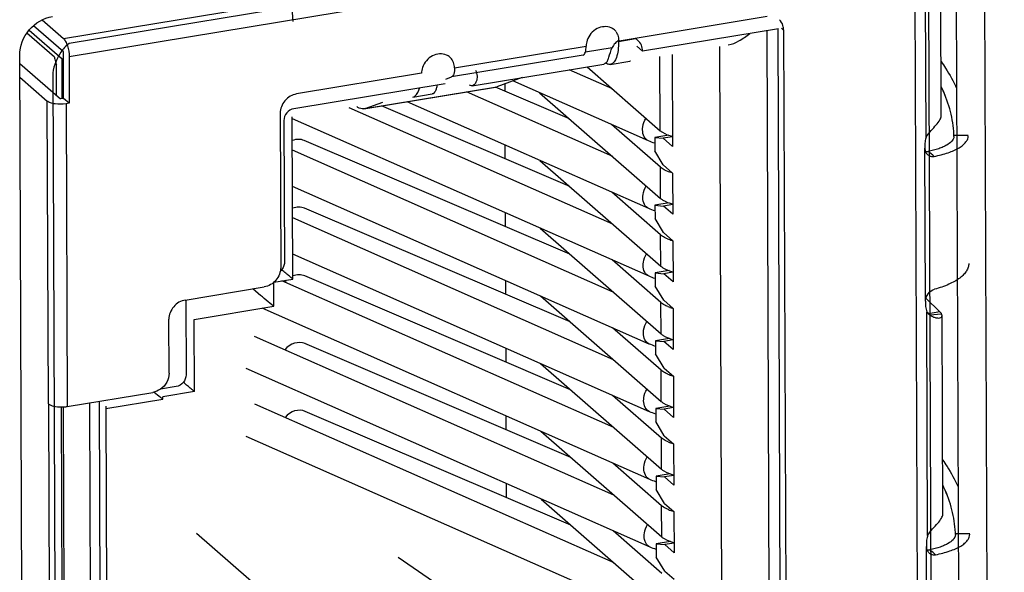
# Model space of a CAD drawing. Header units: millimetres. Extents: x 127 to 421, y 79 to 375.
# Tile 7 of 19: x 379.18 to 382.61, y 112.71 to 114.64. Entities that reach past the tile are written whole.
import ezdxf

# ---------------------------------------------------------------- set-up
doc = ezdxf.new("R2010")
doc.units = ezdxf.units.MM
doc.header["$LTSCALE"] = 32.67
doc.layers.get('0').update_dxf_attribs({"linetype": 'CONTINUOUS'})
doc.layers.add('00_COMPONENTS', color=7, linetype='CONTINUOUS')
doc.layers.add('50_ALL_DETAILS', color=7, linetype='CONTINUOUS')
doc.styles.get("Standard").update_dxf_attribs({"font": 'simfang.ttf'})
doc.dimstyles.get("Standard").update_dxf_attribs({"dimtxt": 3, "dimasz": 3, "dimexe": 2.5, "dimexo": 0.5, "dimtad": 1, "dimdsep": 46, "dimtxsty": 'STANDARD', "dimblk": '_FILLED', "dimblk1": '_FILLED', "dimblk2": '_FILLED', "dimcen": 0.09, "dimclrt": 3, "dimazin": 2, "dimtol": 1, "dimtp": 0.01, "dimtm": 0.01, "dimtfac": 1, "dimtofl": 0, "dimtmove": 0, "dimatfit": 3, "dimldrblk": '_FILLED', "dimfxl": 1, "dimtolj": 1, "dimarcsym": 0})

# ---------------------------------------------------------------- blocks, each defined once
blk = doc.blocks.new('_FILLED')
at = {"color": 0, "linetype": 'ByBlock'}
blk.add_solid([(0, 0), (-1, 0.1667), (-1, -0.1667)], dxfattribs=at)

msp = doc.modelspace()

# ---------------------------------------------------------------- linework, layer by layer
at = {"layer": '00_COMPONENTS', "color": 0}
for p, q in [((382.4415, 115.1579), (382.4553, 111.5221)), ((382.5402, 115.0717), (382.554, 111.4359)), ((379.3277, 114.5732), (382.2677, 115.0588)), ((382.2875, 115.0415), (379.3474, 114.556)), ((382.3451, 115.0047), (382.3586, 111.4384)), ((382.2876, 114.9952), (379.3476, 114.5097)), ((382.3127, 111.4308), (382.2991, 114.9971)), ((382.391, 114.3039), (382.3884, 114.9716)), ((382.3382, 114.2292), (382.3354, 114.9531)), ((379.2529, 114.6385), (379.3277, 114.5732)), ((381.2665, 114.5659), (381.7833, 114.6512)), ((379.296, 114.5085), (379.2, 114.5924)), ((379.208, 114.6028), (379.323, 114.5023)), ((379.3278, 114.5269), (379.2232, 114.6183)), ((381.8232, 114.6078), (381.3487, 114.5294)), ((381.7819, 114.601), (381.7929, 111.6967)), ((381.8322, 111.7138), (381.8213, 114.6075)), ((381.8409, 114.6028), (381.8333, 114.6095)), ((381.8409, 114.6028), (381.852, 111.6966)), ((381.2649, 114.5635), (381.3235, 114.5731)), ((381.2649, 114.5659), (381.2649, 114.5635)), ((381.2665, 114.5659), (381.265, 114.5672)), ((379.3284, 114.3648), (379.3278, 114.5269)), ((380.6923, 114.4711), (381.1516, 114.5469)), ((381.1492, 114.5267), (381.2422, 114.5421)), ((381.329, 114.5467), (381.3487, 114.5294)), ((381.4519, 114.5183), (381.4531, 114.1969)), ((381.6284, 111.7991), (381.618, 114.5458)), ((379.189, 110.8802), (379.1752, 114.5159)), ((379.1753, 114.4867), (379.317, 114.3629)), ((379.323, 114.5023), (379.3279, 114.5031)), ((379.3235, 114.3648), (379.323, 114.5023)), ((379.3476, 114.5097), (379.3482, 114.3476)), ((381.1413, 114.5152), (380.6819, 114.4393)), ((380.7541, 114.4087), (381.2135, 114.4845)), ((381.2359, 114.4832), (381.3037, 114.4944)), ((381.4103, 114.252), (381.4093, 114.5113)), ((379.2903, 114.4539), (379.3035, 110.9802)), ((379.3038, 114.3744), (379.3034, 114.4823)), ((380.5774, 114.4521), (380.141, 114.38)), ((380.6923, 114.4711), (380.6908, 114.4724)), ((381.2434, 114.3978), (381.0923, 114.4645)), ((381.1551, 114.4749), (381.4103, 114.252)), ((379.1755, 114.4388), (379.271, 114.3553)), ((380.6597, 114.4156), (380.1314, 114.3284)), ((380.6618, 114.432), (380.6819, 114.4393)), ((380.9288, 114.4375), (380.84, 114.4051)), ((380.8687, 114.3895), (380.8686, 114.4155)), ((381.3694, 114.2164), (380.896, 114.4255)), ((380.3764, 114.3281), (380.8358, 114.4039)), ((380.3806, 114.3292), (380.84, 114.4051)), ((380.5469, 114.3689), (380.6147, 114.3801)), ((381.2443, 114.1616), (380.7338, 114.3871)), ((381.0934, 114.2934), (380.8356, 114.4036)), ((380.8358, 114.4039), (380.84, 114.4051)), ((380.9893, 114.3843), (381.4112, 114.0158)), ((379.275, 113.2994), (379.271, 114.3553)), ((379.3284, 114.3648), (379.317, 114.3629)), ((379.3482, 114.3476), (379.3284, 114.3648)), ((379.3482, 114.3476), (379.3367, 114.3457)), ((379.3367, 114.3457), (379.3407, 113.2897)), ((380.3806, 114.3292), (380.4417, 114.3515)), ((381.3703, 113.9802), (380.5266, 114.3529)), ((380.0838, 114.3126), (380.0858, 113.7742)), ((381.2452, 113.9254), (380.3244, 114.3321)), ((380.3806, 114.3292), (380.3764, 114.3281)), ((381.0943, 114.0571), (380.4375, 114.3382)), ((380.097, 114.288), (380.0989, 113.7924)), ((380.1264, 114.2994), (380.1258, 114.2999)), ((380.1286, 113.7344), (380.1264, 114.2995)), ((381.3712, 113.744), (380.1265, 114.2938)), ((381.4107, 114.1246), (381.2405, 114.2733)), ((381.0952, 113.8209), (380.1679, 114.2177)), ((381.4402, 114.2362), (381.391, 114.228)), ((381.391, 114.228), (381.4205, 114.2253)), ((381.391, 114.228), (381.3912, 114.1817)), ((381.4529, 114.2307), (381.4205, 114.2253)), ((381.4531, 114.1969), (381.4205, 114.2253)), ((382.4852, 114.2351), (382.4352, 114.2347)), ((382.4352, 114.2347), (382.4352, 114.2339)), ((381.2461, 113.6892), (380.1269, 114.1836)), ((380.8696, 114.1533), (380.8694, 114.2014)), ((381.4209, 114.1327), (381.3912, 114.1817)), ((382.3337, 114.2035), (382.3337, 114.1906)), ((382.3357, 113.6576), (382.3337, 114.1906)), ((380.9902, 114.1481), (381.4121, 113.7796)), ((381.4112, 114.0158), (381.4107, 114.1246)), ((381.4209, 114.1327), (381.4534, 114.1042)), ((381.4534, 114.1042), (381.454, 113.9607)), ((381.3721, 113.5078), (380.1274, 114.0576)), ((381.4116, 113.8884), (381.2414, 114.0371)), ((381.0961, 113.5847), (380.1688, 113.9815)), ((381.4411, 114), (381.3919, 113.9918)), ((381.3919, 113.9918), (381.4214, 113.9891)), ((381.3919, 113.9918), (381.3921, 113.9455)), ((381.4538, 113.9945), (381.4214, 113.9891)), ((381.454, 113.9607), (381.4214, 113.9891)), ((381.247, 113.4529), (380.1278, 113.9474)), ((380.8705, 113.9171), (380.8703, 113.9652)), ((381.4218, 113.8965), (381.3921, 113.9455)), ((380.9911, 113.9119), (381.413, 113.5434)), ((381.4121, 113.7796), (381.4116, 113.8884)), ((381.4218, 113.8965), (381.4543, 113.868)), ((381.4543, 113.868), (381.4549, 113.7245)), ((381.373, 113.2716), (380.1283, 113.8214)), ((381.4125, 113.6522), (381.2423, 113.8009)), ((381.442, 113.7637), (381.3928, 113.7556)), ((380.0623, 113.7235), (380.1286, 113.7344)), ((381.2479, 113.2167), (380.0903, 113.7281)), ((381.097, 113.3485), (380.1697, 113.7453)), ((380.8714, 113.6809), (380.8712, 113.729)), ((381.3928, 113.7556), (381.4223, 113.7529)), ((381.3928, 113.7556), (381.393, 113.7093)), ((381.4547, 113.7583), (381.4223, 113.7529)), ((381.4549, 113.7245), (381.4223, 113.7529)), ((379.753, 113.6613), (380.0286, 113.7069)), ((380.0071, 113.6842), (379.9882, 113.7001)), ((380.0617, 113.6394), (380.0614, 113.7233)), ((381.4227, 113.6603), (381.393, 113.7093)), ((379.7547, 113.6613), (379.7557, 113.3997)), ((380.0087, 113.6829), (380.0071, 113.6842)), ((380.992, 113.6757), (381.4138, 113.3072)), ((381.4227, 113.6603), (381.4552, 113.6318)), ((382.3372, 113.6681), (382.3865, 113.62)), ((379.7844, 113.5935), (380.0617, 113.6393)), ((381.3739, 113.0353), (380.0216, 113.6327)), ((381.413, 113.5434), (381.4125, 113.6522)), ((381.4552, 113.6318), (381.4558, 113.4883)), ((382.3357, 113.6576), (382.3358, 113.6447)), ((379.6965, 113.4064), (379.6958, 113.594)), ((379.7853, 113.3417), (379.7844, 113.5935)), ((382.3434, 112.8398), (382.3405, 113.6206)), ((382.3865, 113.62), (382.3466, 113.6134)), ((382.3506, 113.6099), (382.3917, 113.6133)), ((382.3962, 112.9144), (382.3936, 113.6069)), ((381.4134, 113.416), (381.2432, 113.5647)), ((381.2488, 112.9805), (379.995, 113.5344)), ((381.4429, 113.5275), (381.3937, 113.5194)), ((381.4556, 113.5221), (381.4232, 113.5167)), ((381.0979, 113.1123), (380.1706, 113.509)), ((380.8723, 113.4447), (380.8721, 113.4928)), ((381.3937, 113.5194), (381.4232, 113.5167)), ((381.3937, 113.5194), (381.3939, 113.4731)), ((381.4558, 113.4883), (381.4232, 113.5167)), ((381.4236, 113.4241), (381.3939, 113.4731)), ((381.3748, 112.7991), (379.965, 113.4219)), ((380.9929, 113.4394), (381.4147, 113.0709)), ((381.4236, 113.4241), (381.4561, 113.3956)), ((381.4138, 113.3072), (381.4134, 113.416)), ((381.4561, 113.3956), (381.4567, 113.252)), ((379.7213, 113.3593), (379.666, 113.3502)), ((379.3407, 113.2897), (379.6393, 113.339)), ((379.4757, 113.283), (379.6745, 113.3159)), ((379.7853, 113.3417), (379.6745, 113.3234)), ((379.6745, 113.3159), (379.6745, 113.3234)), ((381.4143, 113.1798), (381.2441, 113.3285)), ((379.275, 113.2994), (379.2792, 112.1924)), ((379.3252, 112.2), (379.321, 113.2881)), ((379.3317, 112.2), (379.3276, 113.2883)), ((379.4236, 112.2163), (379.4195, 113.3027)), ((379.4527, 113.3082), (379.4564, 112.3237)), ((379.4757, 113.2906), (379.4797, 112.2358)), ((381.2497, 112.7443), (379.9959, 113.2982)), ((381.4438, 113.2913), (381.3946, 113.2832)), ((381.3946, 113.2832), (381.4241, 113.2805)), ((381.3946, 113.2832), (381.3948, 113.2369)), ((381.4565, 113.2859), (381.4241, 113.2805)), ((381.0988, 112.8761), (380.1715, 113.2728)), ((380.8732, 113.2084), (380.873, 113.2566)), ((381.4567, 113.252), (381.4241, 113.2805)), ((381.4244, 113.1879), (381.3948, 113.2369)), ((381.3757, 112.5629), (379.9659, 113.1857)), ((380.9938, 113.2032), (381.4156, 112.8347)), ((381.4147, 113.0709), (381.4143, 113.1798)), ((381.4244, 113.1879), (381.457, 113.1594)), ((381.457, 113.1594), (381.4576, 113.0158)), ((381.4152, 112.9436), (381.245, 113.0923)), ((381.4447, 113.0551), (381.3955, 113.047)), ((381.3955, 113.047), (381.425, 113.0443)), ((381.3955, 113.047), (381.3957, 113.0007)), ((381.4574, 113.0496), (381.425, 113.0443)), ((381.4576, 113.0158), (381.425, 113.0443)), ((380.8741, 112.9722), (380.8739, 113.0204)), ((381.4253, 112.9517), (381.3957, 113.0007)), ((380.9947, 112.967), (381.4165, 112.5985)), ((381.4156, 112.8347), (381.4152, 112.9436)), ((381.4253, 112.9517), (381.4579, 112.9232)), ((381.4579, 112.9232), (381.4585, 112.7796)), ((379.792, 112.8485), (380.4693, 112.2568)), ((381.4161, 112.7074), (381.2459, 112.8561)), ((382.4904, 112.8456), (382.4405, 112.8452)), ((382.4405, 112.8452), (382.4405, 112.8444)), ((381.4456, 112.8189), (381.3964, 112.8108)), ((381.3964, 112.8108), (381.4259, 112.8081)), ((381.3964, 112.8108), (381.3965, 112.7645)), ((381.4583, 112.8134), (381.4259, 112.8081)), ((381.4585, 112.7796), (381.4259, 112.8081)), ((382.339, 112.8141), (382.339, 112.8012)), ((382.341, 112.2682), (382.339, 112.8012)), ((380.4961, 112.7644), (380.6877, 112.6329)), ((381.4262, 112.7155), (381.3965, 112.7645)), ((381.4262, 112.7155), (381.4588, 112.687))]:
    msp.add_line(p, q, dxfattribs=at)
for centre, radius, start, end in [((381.2204, 114.5694), 0.0452, 44.2034, 48.8909), ((381.2201, 114.5691), 0.0457, 36.4576, 44.1784), ((381.7846, 114.6026), 0.0564, 0.1947, 8.164), ((381.3063, 114.5069), 0.0731, 137.1023, 151.2337), ((381.306, 114.5072), 0.0726, 124.3278, 137.1227), ((380.6462, 114.4746), 0.0452, 44.2034, 48.8909), ((382.0394, 114.2189), 0.3961, 2.2803, 4.5117), ((382.0396, 114.219), 0.3959, 2.2671, 4.4993), ((382.413, 114.2338), 0.0222, 355.9532, 0.2108), ((380.138, 111.538), 3.4425, 49.6689, 50.1104), ((381.4444, 114.1632), 0.0512, 228.9044, 232.2499), ((381.4887, 114.2478), 0.1471, 248.4133, 251.667), ((381.4978, 114.275), 0.1758, 251.6535, 254.5211), ((381.4453, 113.927), 0.0512, 228.9044, 232.2499), ((381.4896, 114.0116), 0.1471, 248.4133, 251.667), ((381.4987, 114.0388), 0.1758, 251.6535, 254.5211), ((380.0555, 113.7946), 0.0439, 311.5382, 317.1222), ((381.4462, 113.6908), 0.0512, 228.9044, 232.2499), ((381.4905, 113.7754), 0.1471, 248.4133, 251.667), ((381.4996, 113.8026), 0.1758, 251.6535, 254.5211), ((382.3863, 113.6554), 0.0578, 246.2818, 247.6223), ((382.3856, 113.6538), 0.0561, 247.6103, 250.1935), ((381.4471, 113.4546), 0.0512, 228.9044, 232.2499), ((381.4914, 113.5392), 0.1471, 248.4133, 251.667), ((381.5005, 113.5664), 0.1758, 251.6535, 254.5211), ((381.4271, 115.4804), 2.7853, 230.2111, 230.7969), ((379.7481, 113.4183), 0.1261, 229.7437, 234.3088), ((379.3207, 113.4161), 0.128, 270.1652, 276.7355), ((379.3224, 113.4006), 0.1124, 276.7655, 279.3513), ((381.448, 113.2184), 0.0512, 228.9044, 232.2499), ((381.4923, 113.303), 0.1471, 248.4133, 251.667), ((381.5014, 113.3302), 0.1758, 251.6535, 254.5211), ((381.4489, 112.9822), 0.0512, 228.9044, 232.2499), ((381.4932, 113.0668), 0.1471, 248.4133, 251.667), ((381.5023, 113.094), 0.1758, 251.6535, 254.5211), ((382.0449, 112.8296), 0.3959, 2.2671, 4.4993), ((382.0447, 112.8295), 0.3961, 2.2803, 4.5117), ((382.4183, 112.8443), 0.0222, 355.9532, 0.2108), ((380.1433, 110.1486), 3.4425, 49.6689, 50.1104)]:
    msp.add_arc(centre, radius, start, end, dxfattribs=at)
for centre, start_param, end_param in [((380.1389, 114.1676), 0.397178, 1.168247), ((380.1398, 113.9313), 0.397178, 1.168247), ((380.1407, 113.6951), 1.636575, 1.786515), ((380.1407, 113.6951), 0.397178, 1.168247), ((380.1416, 113.4589), 0.397178, 1.786515), ((380.1425, 113.2227), 0.397178, 1.786515)]:
    msp.add_ellipse(centre, major_axis=(0.0451, 0.0384), ratio=0.843868, start_param=start_param, end_param=end_param, dxfattribs=at)
for points, knots in [([(380.129, 114.6325), (380.1283, 114.6585), (380.1237, 114.7101), (380.1135, 114.7609), (380.1069, 114.7857)], [0, 0, 0, 0, 0.504013, 1, 1, 1, 1]), ([(379.1752, 114.5159), (379.175, 114.5471), (379.2003, 114.6105), (379.2587, 114.6456), (379.2896, 114.6507)], [0, 0, 0, 0, 0.499161, 1, 1, 1, 1]), ([(381.8404, 114.6107), (381.84, 114.6134), (381.8377, 114.6239), (381.8318, 114.6336), (381.8261, 114.6391)], [0, 0, 0, 0, 0.258859, 1, 1, 1, 1]), ([(381.2389, 114.6107), (381.224, 114.6175), (381.1847, 114.6136), (381.1607, 114.5843), (381.155, 114.5673)], [0, 0, 0, 0, 0.47787, 1, 1, 1, 1]), ([(381.6477, 114.5512), (381.6607, 114.5534), (381.6875, 114.5652), (381.711, 114.5816), (381.723, 114.5912)], [0, 0, 0, 0, 0.460671, 1, 1, 1, 1]), ([(379.3474, 114.556), (379.336, 114.5473), (379.3086, 114.5177), (379.2951, 114.4796), (379.2903, 114.4539)], [0, 0, 0, 0, 0.344909, 1, 1, 1, 1]), ([(379.3277, 114.5732), (379.3308, 114.5705), (379.3364, 114.562), (379.3446, 114.541), (379.3475, 114.5224), (379.3476, 114.5097)], [0, 0, 0, 0, 0.186435, 0.435789, 1, 1, 1, 1]), ([(381.2649, 114.5635), (381.2649, 114.553), (381.2638, 114.5337), (381.2585, 114.5058), (381.2465, 114.485), (381.2359, 114.4832)], [0, 0, 0, 0, 0.350961, 0.639718, 1, 1, 1, 1]), ([(381.3487, 114.5294), (381.3487, 114.5366), (381.346, 114.5508), (381.3376, 114.5625), (381.3324, 114.567)], [0, 0, 0, 0, 0.511621, 1, 1, 1, 1]), ([(380.6647, 114.5159), (380.6498, 114.5226), (380.6105, 114.5188), (380.5865, 114.4894), (380.5808, 114.4725)], [0, 0, 0, 0, 0.47787, 1, 1, 1, 1]), ([(381.1413, 114.5152), (381.1453, 114.5166), (381.1511, 114.5287), (381.1517, 114.5397), (381.1516, 114.5469)], [0, 0, 0, 0, 0.372554, 1, 1, 1, 1]), ([(381.2277, 114.4997), (381.2288, 114.5025), (381.234, 114.5165), (381.2383, 114.5308), (381.2422, 114.5421)], [0, 0, 0, 0, 0.203722, 1, 1, 1, 1]), ([(379.296, 114.5085), (379.2965, 114.5062), (379.2985, 114.4974), (379.3011, 114.4886), (379.3034, 114.4823)], [0, 0, 0, 0, 0.258464, 1, 1, 1, 1]), ([(381.2277, 114.4997), (381.2262, 114.4959), (381.2229, 114.4893), (381.2165, 114.485), (381.2135, 114.4845)], [0, 0, 0, 0, 0.573655, 1, 1, 1, 1]), ([(382.3902, 114.4928), (382.3956, 114.4853), (382.4158, 114.4555), (382.4333, 114.424), (382.4444, 114.3998)], [0, 0, 0, 0, 0.258792, 1, 1, 1, 1]), ([(380.6923, 114.4711), (380.6923, 114.4639), (380.6917, 114.4528), (380.6859, 114.4408), (380.6819, 114.4393)], [0, 0, 0, 0, 0.627445, 1, 1, 1, 1]), ([(380.766, 114.4634), (380.7687, 114.4566), (380.7719, 114.4433), (380.7706, 114.4294), (380.7683, 114.4238)], [0, 0, 0, 0, 0.548821, 1, 1, 1, 1]), ([(380.7683, 114.4238), (380.7668, 114.42), (380.7636, 114.4135), (380.7571, 114.4092), (380.7541, 114.4087)], [0, 0, 0, 0, 0.573702, 1, 1, 1, 1]), ([(380.141, 114.38), (380.1256, 114.3775), (380.0963, 114.3599), (380.0837, 114.3282), (380.0838, 114.3126)], [0, 0, 0, 0, 0.500839, 1, 1, 1, 1]), ([(380.5468, 114.3694), (380.5494, 114.3699), (380.5622, 114.3756), (380.5675, 114.3903), (380.5704, 114.4008)], [0, 0, 0, 0, 0.192505, 1, 1, 1, 1]), ([(380.6311, 114.4109), (380.6306, 114.4068), (380.6292, 114.3994), (380.6258, 114.3897), (380.6212, 114.3828), (380.6167, 114.3804), (380.6147, 114.3801)], [0, 0, 0, 0, 0.338025, 0.614328, 0.828919, 1, 1, 1, 1]), ([(380.7541, 114.4087), (380.7534, 114.4085), (380.7502, 114.4083), (380.7471, 114.4094), (380.745, 114.4105)], [0, 0, 0, 0, 0.23475, 1, 1, 1, 1]), ([(382.4343, 114.2501), (382.4322, 114.2765), (382.4224, 114.3303), (382.4027, 114.3813), (382.3906, 114.4062)], [0, 0, 0, 0, 0.489197, 1, 1, 1, 1]), ([(382.4343, 114.2501), (382.4322, 114.2765), (382.4224, 114.3302), (382.4027, 114.3811), (382.3907, 114.406)], [0, 0, 0, 0, 0.489226, 1, 1, 1, 1]), ([(379.3367, 114.3457), (379.3241, 114.3436), (379.3053, 114.3434), (379.2833, 114.3483), (379.2742, 114.3526), (379.271, 114.3553)], [0, 0, 0, 0, 0.565363, 0.814036, 1, 1, 1, 1]), ([(380.1314, 114.3284), (380.1221, 114.3269), (380.1046, 114.3164), (380.097, 114.2973), (380.097, 114.288)], [0, 0, 0, 0, 0.500839, 1, 1, 1, 1]), ([(380.3764, 114.3281), (380.3744, 114.3277), (380.3652, 114.3275), (380.3566, 114.3321), (380.3511, 114.3365)], [0, 0, 0, 0, 0.224185, 1, 1, 1, 1]), ([(381.3487, 114.2548), (381.3487, 114.2583), (381.3498, 114.2724), (381.355, 114.2862), (381.3606, 114.2953)], [0, 0, 0, 0, 0.242361, 1, 1, 1, 1]), ([(382.3382, 114.2292), (382.3429, 114.2376), (382.3547, 114.2521), (382.3725, 114.2708), (382.3859, 114.287), (382.391, 114.2988), (382.391, 114.3039)], [0, 0, 0, 0, 0.313046, 0.602818, 0.836218, 1, 1, 1, 1]), ([(381.3694, 114.2164), (381.363, 114.2192), (381.3515, 114.231), (381.3488, 114.2466), (381.3487, 114.2548)], [0, 0, 0, 0, 0.459474, 1, 1, 1, 1]), ([(381.4103, 114.252), (381.4127, 114.2499), (381.4256, 114.2407), (381.4408, 114.2355), (381.4529, 114.2323)], [0, 0, 0, 0, 0.205326, 1, 1, 1, 1]), ([(382.3382, 114.2292), (382.3374, 114.2271), (382.3348, 114.2188), (382.3336, 114.21), (382.3337, 114.2035)], [0, 0, 0, 0, 0.255212, 1, 1, 1, 1]), ([(382.4351, 114.2322), (382.4342, 114.2192), (382.4174, 114.2049), (382.397, 114.1947), (382.3756, 114.1863), (382.358, 114.1819), (382.3457, 114.1794)], [0, 0, 0, 0, 0.364406, 0.498437, 0.649852, 1, 1, 1, 1]), ([(382.366, 114.1623), (382.3827, 114.1655), (382.4128, 114.1731), (382.4468, 114.1874), (382.4668, 114.2013), (382.4772, 114.2116), (382.4837, 114.2225), (382.4852, 114.2304), (382.4852, 114.2341)], [0, 0, 0, 0, 0.347722, 0.629863, 0.744285, 0.84167, 0.924981, 1, 1, 1, 1]), ([(382.3337, 114.1906), (382.3337, 114.1897), (382.3339, 114.1858), (382.3347, 114.182), (382.3358, 114.1793)], [0, 0, 0, 0, 0.255835, 1, 1, 1, 1]), ([(382.3358, 114.1793), (382.3362, 114.1782), (382.3381, 114.174), (382.341, 114.1703), (382.3436, 114.168)], [0, 0, 0, 0, 0.255837, 1, 1, 1, 1]), ([(382.3436, 114.168), (382.3465, 114.1655), (382.3538, 114.1617), (382.362, 114.1615), (382.366, 114.1623)], [0, 0, 0, 0, 0.495048, 1, 1, 1, 1]), ([(381.4346, 114.111), (381.4325, 114.1118), (381.425, 114.115), (381.4177, 114.1191), (381.4131, 114.1227)], [0, 0, 0, 0, 0.277522, 1, 1, 1, 1]), ([(381.3496, 114.0186), (381.3496, 114.0221), (381.3507, 114.0362), (381.3559, 114.05), (381.3615, 114.0591)], [0, 0, 0, 0, 0.242361, 1, 1, 1, 1]), ([(381.3703, 113.9802), (381.3639, 113.983), (381.3524, 113.9948), (381.3497, 114.0104), (381.3496, 114.0186)], [0, 0, 0, 0, 0.459474, 1, 1, 1, 1]), ([(381.4112, 114.0158), (381.4136, 114.0137), (381.4265, 114.0045), (381.4417, 113.9993), (381.4538, 113.9961)], [0, 0, 0, 0, 0.205328, 1, 1, 1, 1]), ([(381.4355, 113.8748), (381.4334, 113.8756), (381.4259, 113.8788), (381.4186, 113.8829), (381.4139, 113.8865)], [0, 0, 0, 0, 0.277522, 1, 1, 1, 1]), ([(381.3505, 113.7824), (381.3505, 113.7859), (381.3516, 113.8), (381.3568, 113.8138), (381.3624, 113.8229)], [0, 0, 0, 0, 0.242361, 1, 1, 1, 1]), ([(380.0858, 113.7742), (380.0859, 113.7586), (380.0733, 113.7269), (380.0441, 113.7094), (380.0286, 113.7069)], [0, 0, 0, 0, 0.499161, 1, 1, 1, 1]), ([(380.0989, 113.7924), (380.0989, 113.7874), (380.0968, 113.7772), (380.0911, 113.7685), (380.0876, 113.7647)], [0, 0, 0, 0, 0.489831, 1, 1, 1, 1]), ([(380.1286, 113.7344), (380.1285, 113.7344), (380.1281, 113.7348), (380.1274, 113.7352), (380.1263, 113.7361), (380.1249, 113.7372), (380.1232, 113.7387), (380.1203, 113.741), (380.116, 113.7445), (380.1103, 113.7492), (380.1014, 113.7567), (380.0943, 113.7626), (380.0894, 113.7667)], [0, 0, 0, 0, 0.006752, 0.024329, 0.051836, 0.08838, 0.133126, 0.185317, 0.309397, 0.456081, 0.621832, 1, 1, 1, 1]), ([(381.3712, 113.744), (381.3648, 113.7468), (381.3533, 113.7586), (381.3506, 113.7742), (381.3505, 113.7824)], [0, 0, 0, 0, 0.459474, 1, 1, 1, 1]), ([(381.4121, 113.7796), (381.4145, 113.7774), (381.4274, 113.7683), (381.4426, 113.763), (381.4547, 113.7599)], [0, 0, 0, 0, 0.205328, 1, 1, 1, 1]), ([(382.4869, 113.7885), (382.4869, 113.7841), (382.4854, 113.7749), (382.4791, 113.7616), (382.4688, 113.749), (382.4489, 113.732), (382.4151, 113.7137), (382.3846, 113.7034), (382.3677, 113.6987)], [0, 0, 0, 0, 0.084026, 0.174393, 0.275921, 0.391437, 0.667466, 1, 1, 1, 1]), ([(382.3357, 113.6576), (382.3357, 113.6668), (382.343, 113.6851), (382.359, 113.6963), (382.3677, 113.6987)], [0, 0, 0, 0, 0.502736, 1, 1, 1, 1]), ([(379.753, 113.6613), (379.7376, 113.6588), (379.7083, 113.6413), (379.6957, 113.6096), (379.6958, 113.594)], [0, 0, 0, 0, 0.500839, 1, 1, 1, 1]), ([(380.0617, 113.6393), (380.0524, 113.646), (380.0352, 113.6611), (380.0175, 113.6756), (380.0087, 113.6829)], [0, 0, 0, 0, 0.49997, 1, 1, 1, 1]), ([(381.4364, 113.6386), (381.4343, 113.6394), (381.4268, 113.6426), (381.4195, 113.6467), (381.4148, 113.6503)], [0, 0, 0, 0, 0.277522, 1, 1, 1, 1]), ([(382.3358, 113.6447), (382.3358, 113.6426), (382.3362, 113.6344), (382.3382, 113.6262), (382.3405, 113.6206)], [0, 0, 0, 0, 0.256014, 1, 1, 1, 1]), ([(382.3405, 113.6206), (382.342, 113.6184), (382.3482, 113.6109), (382.3565, 113.6053), (382.363, 113.6025)], [0, 0, 0, 0, 0.268076, 1, 1, 1, 1]), ([(382.3666, 113.601), (382.3701, 113.5998), (382.3766, 113.5982), (382.3854, 113.5983), (382.3921, 113.6011), (382.3936, 113.6051), (382.3936, 113.6069)], [0, 0, 0, 0, 0.355454, 0.630884, 0.830541, 1, 1, 1, 1]), ([(382.3917, 113.6133), (382.3914, 113.6139), (382.39, 113.6164), (382.3881, 113.6185), (382.3865, 113.62)], [0, 0, 0, 0, 0.23216, 1, 1, 1, 1]), ([(382.3936, 113.6069), (382.3936, 113.6074), (382.3934, 113.6096), (382.3925, 113.6118), (382.3917, 113.6133)], [0, 0, 0, 0, 0.220014, 1, 1, 1, 1]), ([(381.3514, 113.5462), (381.3514, 113.5497), (381.3525, 113.5638), (381.3577, 113.5776), (381.3633, 113.5867)], [0, 0, 0, 0, 0.242361, 1, 1, 1, 1]), ([(381.3721, 113.5078), (381.3657, 113.5106), (381.3542, 113.5224), (381.3515, 113.538), (381.3514, 113.5462)], [0, 0, 0, 0, 0.459474, 1, 1, 1, 1]), ([(381.413, 113.5434), (381.4154, 113.5412), (381.4283, 113.5321), (381.4435, 113.5268), (381.4556, 113.5237)], [0, 0, 0, 0, 0.205328, 1, 1, 1, 1]), ([(379.6965, 113.4064), (379.6966, 113.3956), (379.6905, 113.3734), (379.6752, 113.3565), (379.666, 113.3501)], [0, 0, 0, 0, 0.490947, 1, 1, 1, 1]), ([(379.7557, 113.3997), (379.7557, 113.3904), (379.7481, 113.3713), (379.7306, 113.3608), (379.7213, 113.3593)], [0, 0, 0, 0, 0.499161, 1, 1, 1, 1]), ([(381.4373, 113.4024), (381.4352, 113.4032), (381.4276, 113.4064), (381.4204, 113.4105), (381.4157, 113.4141)], [0, 0, 0, 0, 0.277522, 1, 1, 1, 1]), ([(379.7853, 113.3417), (379.7852, 113.3417), (379.7849, 113.3421), (379.7842, 113.3425), (379.7831, 113.3434), (379.7816, 113.3445), (379.7799, 113.346), (379.777, 113.3483), (379.7728, 113.3518), (379.7671, 113.3565), (379.7581, 113.364), (379.751, 113.3699), (379.7461, 113.374)], [0, 0, 0, 0, 0.006752, 0.024329, 0.051836, 0.08838, 0.133126, 0.185317, 0.309397, 0.456081, 0.621832, 1, 1, 1, 1]), ([(381.3523, 113.31), (381.3523, 113.3134), (381.3534, 113.3276), (381.3585, 113.3414), (381.3642, 113.3505)], [0, 0, 0, 0, 0.242361, 1, 1, 1, 1]), ([(379.275, 113.2994), (379.2801, 113.2949), (379.296, 113.2896), (379.3118, 113.2881), (379.321, 113.2881)], [0, 0, 0, 0, 0.421899, 1, 1, 1, 1]), ([(381.373, 113.2716), (381.3666, 113.2744), (381.3551, 113.2862), (381.3524, 113.3018), (381.3523, 113.31)], [0, 0, 0, 0, 0.459474, 1, 1, 1, 1]), ([(381.4138, 113.3072), (381.4163, 113.305), (381.4292, 113.2959), (381.4444, 113.2906), (381.4565, 113.2874)], [0, 0, 0, 0, 0.205328, 1, 1, 1, 1]), ([(381.4382, 113.1662), (381.4361, 113.167), (381.4285, 113.1702), (381.4213, 113.1743), (381.4166, 113.1779)], [0, 0, 0, 0, 0.277522, 1, 1, 1, 1]), ([(381.3532, 113.0738), (381.3532, 113.0772), (381.3543, 113.0914), (381.3594, 113.1052), (381.3651, 113.1143)], [0, 0, 0, 0, 0.242361, 1, 1, 1, 1]), ([(382.3955, 113.1034), (382.4009, 113.0958), (382.4211, 113.0661), (382.4386, 113.0345), (382.4497, 113.0103)], [0, 0, 0, 0, 0.258792, 1, 1, 1, 1]), ([(381.3739, 113.0353), (381.3675, 113.0382), (381.356, 113.05), (381.3533, 113.0656), (381.3532, 113.0738)], [0, 0, 0, 0, 0.459474, 1, 1, 1, 1]), ([(381.4147, 113.0709), (381.4172, 113.0688), (381.4301, 113.0597), (381.4453, 113.0544), (381.4574, 113.0512)], [0, 0, 0, 0, 0.205328, 1, 1, 1, 1]), ([(382.4395, 112.8606), (382.4375, 112.8871), (382.4277, 112.9409), (382.4079, 112.9918), (382.3959, 113.0168)], [0, 0, 0, 0, 0.489197, 1, 1, 1, 1]), ([(382.4396, 112.8606), (382.4375, 112.8871), (382.4277, 112.9408), (382.408, 112.9916), (382.3959, 113.0165)], [0, 0, 0, 0, 0.489226, 1, 1, 1, 1]), ([(381.4391, 112.93), (381.437, 112.9308), (381.4294, 112.934), (381.4222, 112.9381), (381.4175, 112.9417)], [0, 0, 0, 0, 0.277522, 1, 1, 1, 1]), ([(382.3434, 112.8398), (382.3482, 112.8482), (382.36, 112.8627), (382.3778, 112.8813), (382.3911, 112.8975), (382.3963, 112.9094), (382.3962, 112.9144)], [0, 0, 0, 0, 0.313046, 0.602818, 0.836218, 1, 1, 1, 1]), ([(381.3541, 112.8376), (381.3541, 112.841), (381.3552, 112.8552), (381.3603, 112.869), (381.366, 112.8781)], [0, 0, 0, 0, 0.242361, 1, 1, 1, 1]), ([(381.3748, 112.7991), (381.3684, 112.802), (381.3569, 112.8138), (381.3542, 112.8294), (381.3541, 112.8376)], [0, 0, 0, 0, 0.459474, 1, 1, 1, 1]), ([(381.4156, 112.8347), (381.4181, 112.8326), (381.431, 112.8235), (381.4462, 112.8182), (381.4583, 112.815)], [0, 0, 0, 0, 0.205328, 1, 1, 1, 1]), ([(382.3434, 112.8398), (382.3427, 112.8377), (382.3401, 112.8293), (382.3389, 112.8206), (382.339, 112.8141)], [0, 0, 0, 0, 0.255212, 1, 1, 1, 1]), ([(382.4404, 112.8428), (382.4395, 112.8297), (382.4227, 112.8154), (382.4023, 112.8052), (382.3808, 112.7968), (382.3633, 112.7924), (382.351, 112.7899)], [0, 0, 0, 0, 0.364406, 0.498437, 0.649852, 1, 1, 1, 1]), ([(382.3713, 112.7728), (382.388, 112.7761), (382.4181, 112.7836), (382.4521, 112.798), (382.4721, 112.8118), (382.4825, 112.8221), (382.489, 112.8331), (382.4905, 112.8409), (382.4905, 112.8446)], [0, 0, 0, 0, 0.347722, 0.629863, 0.744285, 0.84167, 0.924981, 1, 1, 1, 1]), ([(382.339, 112.8012), (382.339, 112.8002), (382.3392, 112.7963), (382.34, 112.7925), (382.3411, 112.7898)], [0, 0, 0, 0, 0.255835, 1, 1, 1, 1]), ([(382.3411, 112.7898), (382.3415, 112.7887), (382.3434, 112.7845), (382.3463, 112.7808), (382.3488, 112.7786)], [0, 0, 0, 0, 0.255837, 1, 1, 1, 1]), ([(382.3488, 112.7786), (382.3518, 112.776), (382.3591, 112.7722), (382.3673, 112.7721), (382.3713, 112.7728)], [0, 0, 0, 0, 0.495048, 1, 1, 1, 1])]:
    msp.add_open_spline(points, degree=3, knots=knots, dxfattribs=at)
for points in [[(381.2502, 114.6035), (381.2468, 114.6064), (381.243, 114.6089), (381.2389, 114.6107)], [(381.2629, 114.5851), (381.2614, 114.5891), (381.2594, 114.5929), (381.2569, 114.5962)], [(381.155, 114.5673), (381.1528, 114.5608), (381.1516, 114.5538), (381.1516, 114.5469)], [(381.2665, 114.5659), (381.2665, 114.5724), (381.2653, 114.5791), (381.2629, 114.5851)], [(381.3324, 114.567), (381.3291, 114.5699), (381.3253, 114.5724), (381.3213, 114.5742)], [(380.676, 114.5086), (380.6726, 114.5116), (380.6688, 114.514), (380.6647, 114.5159)], [(380.6887, 114.4903), (380.6865, 114.4961), (380.683, 114.5016), (380.6786, 114.5061)], [(380.6923, 114.4711), (380.6922, 114.4776), (380.6911, 114.4842), (380.6887, 114.4903)], [(381.2246, 114.485), (381.223, 114.4858), (381.2215, 114.4867), (381.22, 114.4877)], [(381.2288, 114.4836), (381.2273, 114.4839), (381.226, 114.4844), (381.2246, 114.485)], [(381.2359, 114.4832), (381.2336, 114.4828), (381.2311, 114.483), (381.2288, 114.4836)], [(381.3069, 114.4949), (381.3059, 114.4944), (381.3048, 114.4941), (381.3038, 114.4939)], [(380.5808, 114.4725), (380.5786, 114.466), (380.5774, 114.459), (380.5774, 114.4521)], [(381.391, 114.2082), (381.3836, 114.2106), (381.3764, 114.2133), (381.3694, 114.2164)], [(382.3358, 114.1793), (382.339, 114.1787), (382.3424, 114.1787), (382.3457, 114.1794)], [(381.3919, 113.972), (381.3845, 113.9744), (381.3773, 113.9771), (381.3703, 113.9802)], [(381.3928, 113.7358), (381.3854, 113.7382), (381.3782, 113.7409), (381.3712, 113.744)], [(381.3936, 113.4995), (381.3863, 113.5019), (381.3791, 113.5047), (381.3721, 113.5078)], [(379.666, 113.3501), (379.6581, 113.3446), (379.6488, 113.3406), (379.6393, 113.339)], [(381.3945, 113.2633), (381.3872, 113.2657), (381.38, 113.2684), (381.373, 113.2716)], [(381.3954, 113.0271), (381.3881, 113.0295), (381.3809, 113.0322), (381.3739, 113.0353)], [(381.3963, 112.7909), (381.389, 112.7933), (381.3818, 112.796), (381.3748, 112.7991)], [(382.3411, 112.7898), (382.3443, 112.7892), (382.3477, 112.7893), (382.351, 112.7899)]]:
    msp.add_open_spline(points, degree=3, dxfattribs=at)

# ---------------------------------------------------------------- leaders
at = {"layer": '50_ALL_DETAILS', "color": 0}
msp.add_leader([(382.276, 111.5953), (396.2437, 123.5756), (401.2437, 123.5756)], dimstyle='STANDARD', override={"dimtad": 0}, dxfattribs=at)

doc.saveas('drawing.dxf')
